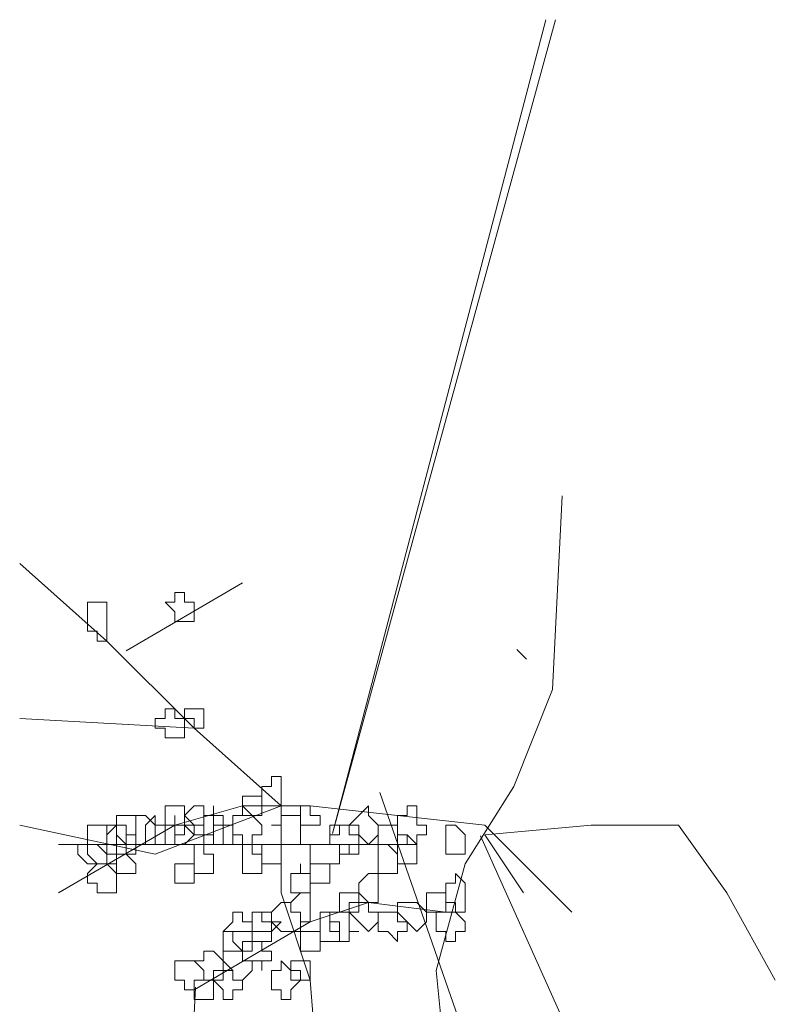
# Model space of a CAD drawing. Header units: millimetres. Extents: x 16698 to 93787, y -21104 to 39413.
# Tile 256 of 256: x 54696 to 54709, y 19719 to 19736. Entities that reach past the tile are written whole.
import ezdxf

# ---------------------------------------------------------------- set-up
doc = ezdxf.new("R2010")
doc.units = ezdxf.units.MM
doc.layers.add('_MODUS - zielen', color=66, linetype='Continuous', lineweight=9)

msp = doc.modelspace()

# ---------------------------------------------------------------- linework, layer by layer
at = {"layer": '_MODUS - zielen', "transparency": 33554687}
for p, q in [((54703.85001, 19717.57742), (54702.13218, 19722.52439)), ((54705.85413, 19717.31082), (54703.85001, 19721.78382))]:
    msp.add_line(p, q, dxfattribs=at)
for points in [[(54705.13064, 19735.72162), (54701.32498, 19721.82269), (54704.96517, 19735.72162)], [(54704.5836, 19714.35441), (54703.25989, 19717.82915), (54703.09443, 19719.48378), (54703.59082, 19721.30388), (54704.41814, 19722.62759), (54705.07999, 19724.28222), (54705.24545, 19727.59149)], [(54701.10887, 19714.85081), (54701.10887, 19717.16729), (54700.9434, 19719.31832), (54700.44701, 19720.80749), (54700.44701, 19722.29666), (54698.95784, 19723.62037), (54697.46867, 19725.10954), (54695.9795, 19726.43325)], [(54699.78516, 19726.10232), (54697.7996, 19724.94408), (54697.7996, 19724.94408)], [(54704.63425, 19724.80103), (54704.46878, 19724.96649), (54704.46878, 19724.96649)], [(54700.44701, 19722.29666), (54698.95784, 19723.62037), (54695.9795, 19723.78583)], [(54700.44701, 19722.29666), (54698.29599, 19721.46934), (54695.9795, 19721.96573)], [(54705.41092, 19720.47656), (54703.92175, 19721.96573), (54700.9434, 19722.29666), (54699.78516, 19722.29666), (54698.62692, 19721.96573), (54696.64135, 19720.80749)], [(54704.5836, 19720.80749), (54703.92175, 19721.80027), (54705.74184, 19721.96573), (54707.23102, 19721.96573), (54708.05833, 19720.80749), (54708.88565, 19719.31832)], [(54702.7635, 19721.63481), (54701.10887, 19721.63481), (54699.6197, 19721.63481), (54696.64135, 19721.63481)], [(54703.25989, 19720.47656), (54701.93618, 19720.64203), (54700.9434, 19720.3111), (54698.95784, 19719.15286)], [(54698.32018, 19705.95923), (54696.99647, 19709.43396), (54696.831, 19711.0886), (54697.32739, 19712.90869), (54698.15471, 19714.2324), (54698.81657, 19715.88704), (54698.98203, 19719.19631)]]:
    msp.add_lwpolyline(points, dxfattribs=at)
for points in [[(54698.62692, 19725.93686), (54698.62692, 19725.77139), (54698.46145, 19725.77139), (54698.46145, 19725.77139), (54698.62692, 19725.60593), (54698.62692, 19725.44047), (54698.62692, 19725.44047), (54698.79238, 19725.44047), (54698.95784, 19725.44047), (54698.95784, 19725.60593), (54698.95784, 19725.77139), (54698.95784, 19725.77139), (54698.79238, 19725.77139), (54698.79238, 19725.93686)], [(54697.13774, 19725.77139), (54697.13774, 19725.60593), (54697.13774, 19725.44047), (54697.13774, 19725.44047), (54697.13774, 19725.44047), (54697.13774, 19725.275), (54697.30321, 19725.275), (54697.30321, 19725.10954), (54697.46867, 19725.10954), (54697.46867, 19725.275), (54697.46867, 19725.44047), (54697.46867, 19725.44047), (54697.46867, 19725.60593), (54697.46867, 19725.60593), (54697.46867, 19725.77139), (54697.30321, 19725.77139)], [(54698.46145, 19723.9513), (54698.46145, 19723.78583), (54698.29599, 19723.78583), (54698.29599, 19723.78583), (54698.29599, 19723.62037), (54698.46145, 19723.62037), (54698.46145, 19723.45491), (54698.62692, 19723.45491), (54698.62692, 19723.45491), (54698.62692, 19723.45491), (54698.62692, 19723.45491), (54698.79238, 19723.45491), (54698.79238, 19723.62037), (54698.79238, 19723.78583), (54698.79238, 19723.78583), (54698.62692, 19723.78583), (54698.62692, 19723.9513), (54698.62692, 19723.9513)], [(54698.95784, 19723.9513), (54698.79238, 19723.9513), (54698.79238, 19723.9513), (54698.79238, 19723.78583), (54698.79238, 19723.78583), (54698.95784, 19723.78583), (54698.95784, 19723.62037), (54698.95784, 19723.62037), (54699.12331, 19723.62037), (54699.12331, 19723.78583), (54699.12331, 19723.78583), (54699.12331, 19723.9513), (54699.12331, 19723.9513)], [(54700.28155, 19722.62759), (54700.11609, 19722.62759), (54700.11609, 19722.46212), (54700.11609, 19722.46212), (54700.11609, 19722.29666), (54700.28155, 19722.29666), (54700.28155, 19722.29666), (54700.44701, 19722.29666), (54700.44701, 19722.29666), (54700.44701, 19722.29666), (54700.44701, 19722.46212), (54700.44701, 19722.46212), (54700.44701, 19722.62759), (54700.44701, 19722.62759), (54700.44701, 19722.79305), (54700.28155, 19722.79305)], [(54699.78516, 19722.46212), (54699.78516, 19722.46212), (54699.78516, 19722.46212), (54699.78516, 19722.29666), (54699.78516, 19722.29666), (54699.78516, 19722.29666), (54699.78516, 19722.1312), (54699.95062, 19722.1312), (54700.11609, 19722.1312), (54700.11609, 19722.1312), (54700.11609, 19722.29666), (54700.11609, 19722.29666), (54700.11609, 19722.46212), (54700.11609, 19722.46212), (54700.11609, 19722.46212), (54699.95062, 19722.46212)], [(54698.62692, 19722.29666), (54698.46145, 19722.29666), (54698.46145, 19722.1312), (54698.46145, 19721.96573), (54698.46145, 19721.96573), (54698.62692, 19721.96573), (54698.62692, 19721.80027), (54698.62692, 19721.80027), (54698.79238, 19721.80027), (54698.79238, 19721.96573), (54698.95784, 19721.96573), (54698.95784, 19721.96573), (54698.79238, 19722.1312), (54698.79238, 19722.29666)], [(54698.95784, 19722.29666), (54698.79238, 19722.1312), (54698.79238, 19721.96573), (54698.79238, 19721.96573), (54698.95784, 19721.96573), (54698.95784, 19721.80027), (54698.95784, 19721.80027), (54699.12331, 19721.80027), (54699.28877, 19721.80027), (54699.28877, 19721.96573), (54699.28877, 19721.96573), (54699.28877, 19722.1312), (54699.12331, 19722.1312), (54699.12331, 19722.29666)], [(54699.28877, 19722.1312), (54699.12331, 19722.1312), (54699.12331, 19721.96573), (54699.12331, 19721.96573), (54699.12331, 19721.80027), (54699.28877, 19721.80027), (54699.28877, 19721.63481), (54699.28877, 19721.63481), (54699.45423, 19721.63481), (54699.45423, 19721.80027), (54699.45423, 19721.80027), (54699.45423, 19721.96573), (54699.45423, 19721.96573), (54699.45423, 19722.1312), (54699.28877, 19722.1312), (54699.28877, 19722.29666)], [(54699.78516, 19722.29666), (54699.78516, 19722.1312), (54699.6197, 19722.1312), (54699.6197, 19721.96573), (54699.6197, 19721.96573), (54699.6197, 19721.80027), (54699.78516, 19721.80027), (54699.78516, 19721.63481), (54699.95062, 19721.63481), (54699.95062, 19721.80027), (54700.11609, 19721.80027), (54700.11609, 19721.96573), (54700.11609, 19721.96573), (54699.95062, 19722.1312)], [(54700.77794, 19722.29666), (54700.77794, 19722.29666), (54700.77794, 19722.1312), (54700.77794, 19721.96573), (54700.77794, 19721.96573), (54700.9434, 19721.96573), (54700.9434, 19721.96573), (54701.10887, 19721.96573), (54701.10887, 19722.1312), (54700.9434, 19722.1312), (54700.9434, 19722.29666), (54700.9434, 19722.29666)], [(54701.77072, 19722.1312), (54701.60526, 19721.96573), (54701.60526, 19721.96573), (54701.77072, 19721.96573), (54701.77072, 19721.80027), (54701.93618, 19721.63481), (54701.93618, 19721.63481), (54702.10165, 19721.80027), (54702.10165, 19721.96573), (54702.10165, 19721.96573), (54701.93618, 19722.1312), (54701.93618, 19722.1312), (54701.93618, 19722.29666)], [(54702.59804, 19722.1312), (54702.43257, 19722.1312), (54702.43257, 19721.96573), (54702.43257, 19721.96573), (54702.43257, 19721.80027), (54702.59804, 19721.80027), (54702.59804, 19721.63481), (54702.7635, 19721.63481), (54702.7635, 19721.63481), (54702.7635, 19721.80027), (54702.92897, 19721.80027), (54702.92897, 19721.96573), (54702.92897, 19721.96573), (54702.7635, 19721.96573), (54702.7635, 19722.1312), (54702.7635, 19722.1312), (54702.7635, 19722.29666), (54702.59804, 19722.29666)], [(54697.7996, 19722.1312), (54697.63413, 19722.1312), (54697.63413, 19721.96573), (54697.63413, 19721.96573), (54697.63413, 19721.80027), (54697.7996, 19721.63481), (54697.7996, 19721.63481), (54697.96506, 19721.63481), (54697.96506, 19721.80027), (54697.96506, 19721.96573), (54697.96506, 19721.96573), (54697.96506, 19722.1312)], [(54698.13052, 19722.1312), (54697.96506, 19722.1312), (54697.96506, 19721.96573), (54697.96506, 19721.96573), (54697.96506, 19721.80027), (54697.96506, 19721.63481), (54698.13052, 19721.63481), (54698.13052, 19721.63481), (54698.29599, 19721.63481), (54698.29599, 19721.80027), (54698.29599, 19721.96573), (54698.29599, 19721.96573)], [(54698.13052, 19721.96573), (54698.13052, 19721.96573), (54698.13052, 19721.96573), (54698.13052, 19721.80027), (54698.13052, 19721.80027), (54698.13052, 19721.63481), (54698.29599, 19721.63481), (54698.29599, 19721.63481), (54698.46145, 19721.63481), (54698.46145, 19721.63481), (54698.46145, 19721.80027), (54698.46145, 19721.96573), (54698.46145, 19721.96573), (54698.29599, 19721.96573), (54698.29599, 19721.96573), (54698.29599, 19722.1312)], [(54698.62692, 19721.96573), (54698.46145, 19721.96573), (54698.46145, 19721.96573), (54698.46145, 19721.80027), (54698.46145, 19721.63481), (54698.62692, 19721.63481), (54698.62692, 19721.63481), (54698.62692, 19721.63481), (54698.79238, 19721.63481), (54698.79238, 19721.63481), (54698.95784, 19721.80027), (54698.79238, 19721.96573), (54698.79238, 19721.96573), (54698.62692, 19721.96573), (54698.62692, 19722.1312)], [(54700.44701, 19722.1312), (54700.44701, 19721.96573), (54700.28155, 19721.96573), (54700.28155, 19721.96573), (54700.44701, 19721.96573), (54700.44701, 19721.80027), (54700.44701, 19721.63481), (54700.44701, 19721.63481), (54700.61248, 19721.63481), (54700.77794, 19721.63481), (54700.77794, 19721.80027), (54700.77794, 19721.96573), (54700.77794, 19721.96573), (54700.77794, 19722.1312), (54700.61248, 19722.1312)], [(54697.30321, 19721.96573), (54697.30321, 19721.96573), (54697.13774, 19721.96573), (54697.13774, 19721.80027), (54697.13774, 19721.63481), (54697.30321, 19721.63481), (54697.46867, 19721.46934), (54697.46867, 19721.46934), (54697.46867, 19721.63481), (54697.63413, 19721.63481), (54697.63413, 19721.63481), (54697.63413, 19721.80027), (54697.63413, 19721.96573), (54697.46867, 19721.96573), (54697.46867, 19721.96573)], [(54697.46867, 19721.96573), (54697.46867, 19721.96573), (54697.46867, 19721.80027), (54697.46867, 19721.63481), (54697.46867, 19721.63481), (54697.46867, 19721.46934), (54697.46867, 19721.46934), (54697.63413, 19721.46934), (54697.7996, 19721.46934), (54697.7996, 19721.63481), (54697.7996, 19721.63481), (54697.7996, 19721.63481), (54697.7996, 19721.63481), (54697.7996, 19721.80027), (54697.7996, 19721.96573), (54697.63413, 19721.96573)], [(54697.63413, 19721.96573), (54697.46867, 19721.80027), (54697.46867, 19721.63481), (54697.46867, 19721.63481), (54697.63413, 19721.63481), (54697.63413, 19721.46934), (54697.7996, 19721.46934), (54697.7996, 19721.46934), (54697.96506, 19721.46934), (54697.96506, 19721.63481), (54697.96506, 19721.63481), (54697.96506, 19721.80027), (54697.7996, 19721.80027), (54697.7996, 19721.96573), (54697.7996, 19721.96573)], [(54698.79238, 19721.96573), (54698.79238, 19721.96573), (54698.62692, 19721.96573), (54698.62692, 19721.80027), (54698.62692, 19721.63481), (54698.79238, 19721.63481), (54698.79238, 19721.63481), (54698.95784, 19721.63481), (54698.95784, 19721.46934), (54698.95784, 19721.46934), (54698.95784, 19721.63481), (54699.12331, 19721.63481), (54699.12331, 19721.63481), (54699.12331, 19721.80027), (54699.12331, 19721.96573), (54698.95784, 19721.96573), (54698.95784, 19721.96573), (54698.95784, 19721.96573)], [(54699.45423, 19721.96573), (54699.28877, 19721.96573), (54699.28877, 19721.96573), (54699.28877, 19721.80027), (54699.28877, 19721.63481), (54699.28877, 19721.63481), (54699.45423, 19721.63481), (54699.45423, 19721.63481), (54699.6197, 19721.63481), (54699.6197, 19721.63481), (54699.6197, 19721.80027), (54699.6197, 19721.96573)], [(54701.43979, 19721.96573), (54701.43979, 19721.80027), (54701.27433, 19721.80027), (54701.27433, 19721.63481), (54701.43979, 19721.63481), (54701.43979, 19721.46934), (54701.60526, 19721.46934), (54701.60526, 19721.46934), (54701.77072, 19721.46934), (54701.77072, 19721.63481), (54701.77072, 19721.63481), (54701.77072, 19721.80027), (54701.60526, 19721.80027), (54701.60526, 19721.96573), (54701.60526, 19721.96573)], [(54701.43979, 19721.96573), (54701.27433, 19721.96573), (54701.27433, 19721.80027), (54701.27433, 19721.63481), (54701.43979, 19721.63481), (54701.60526, 19721.63481), (54701.60526, 19721.46934), (54701.60526, 19721.63481), (54701.77072, 19721.63481), (54701.77072, 19721.63481), (54701.77072, 19721.80027), (54701.60526, 19721.80027), (54701.60526, 19721.96573), (54701.60526, 19721.96573)], [(54702.26711, 19721.96573), (54702.10165, 19721.96573), (54702.10165, 19721.96573), (54702.10165, 19721.80027), (54702.10165, 19721.63481), (54702.10165, 19721.63481), (54702.26711, 19721.63481), (54702.43257, 19721.46934), (54702.43257, 19721.63481), (54702.43257, 19721.63481), (54702.43257, 19721.63481), (54702.43257, 19721.80027), (54702.43257, 19721.96573), (54702.43257, 19721.96573), (54702.43257, 19721.96573)], [(54703.42536, 19721.96573), (54703.25989, 19721.96573), (54703.25989, 19721.80027), (54703.25989, 19721.63481), (54703.25989, 19721.63481), (54703.25989, 19721.46934), (54703.42536, 19721.46934), (54703.42536, 19721.46934), (54703.59082, 19721.46934), (54703.59082, 19721.63481), (54703.59082, 19721.63481), (54703.59082, 19721.80027)], [(54702.43257, 19721.80027), (54702.43257, 19721.63481), (54702.43257, 19721.63481), (54702.43257, 19721.63481), (54702.43257, 19721.46934), (54702.43257, 19721.30388), (54702.43257, 19721.30388), (54702.59804, 19721.30388), (54702.7635, 19721.30388), (54702.7635, 19721.30388), (54702.7635, 19721.30388), (54702.7635, 19721.46934), (54702.7635, 19721.63481), (54702.7635, 19721.63481), (54702.59804, 19721.80027)], [(54697.13774, 19721.63481), (54697.13774, 19721.63481), (54696.97228, 19721.63481), (54696.97228, 19721.46934), (54697.13774, 19721.30388), (54697.13774, 19721.30388), (54697.13774, 19721.30388), (54697.30321, 19721.30388), (54697.46867, 19721.30388), (54697.46867, 19721.30388), (54697.46867, 19721.46934), (54697.46867, 19721.63481), (54697.30321, 19721.63481)], [(54697.30321, 19721.63481), (54697.30321, 19721.63481), (54697.13774, 19721.63481), (54697.13774, 19721.46934), (54697.30321, 19721.30388), (54697.30321, 19721.30388), (54697.46867, 19721.30388), (54697.46867, 19721.30388), (54697.63413, 19721.30388), (54697.63413, 19721.30388), (54697.63413, 19721.46934), (54697.63413, 19721.63481), (54697.46867, 19721.63481), (54697.46867, 19721.63481)], [(54698.95784, 19721.63481), (54698.95784, 19721.46934), (54698.95784, 19721.46934), (54698.95784, 19721.30388), (54698.95784, 19721.30388), (54698.95784, 19721.13842), (54698.95784, 19721.13842), (54699.12331, 19721.13842), (54699.28877, 19721.13842), (54699.28877, 19721.13842), (54699.28877, 19721.13842), (54699.28877, 19721.30388), (54699.28877, 19721.30388), (54699.28877, 19721.46934), (54699.12331, 19721.46934), (54699.12331, 19721.63481)], [(54699.78516, 19721.46934), (54699.78516, 19721.46934), (54699.78516, 19721.30388), (54699.78516, 19721.30388), (54699.78516, 19721.13842), (54699.78516, 19721.13842), (54699.78516, 19721.13842), (54699.95062, 19721.13842), (54700.11609, 19721.13842), (54700.11609, 19721.13842), (54700.11609, 19721.30388), (54700.11609, 19721.30388), (54700.11609, 19721.46934), (54699.95062, 19721.46934), (54699.95062, 19721.63481), (54699.78516, 19721.63481)], [(54700.11609, 19721.63481), (54700.11609, 19721.63481), (54700.11609, 19721.63481), (54700.11609, 19721.46934), (54700.11609, 19721.30388), (54700.11609, 19721.30388), (54700.11609, 19721.30388), (54700.28155, 19721.30388), (54700.44701, 19721.30388), (54700.44701, 19721.30388), (54700.44701, 19721.46934), (54700.44701, 19721.63481), (54700.44701, 19721.63481), (54700.44701, 19721.63481), (54700.28155, 19721.63481)], [(54701.10887, 19721.63481), (54700.9434, 19721.63481), (54700.9434, 19721.63481), (54700.9434, 19721.46934), (54700.9434, 19721.30388), (54701.10887, 19721.30388), (54701.10887, 19721.30388), (54701.27433, 19721.30388), (54701.27433, 19721.30388), (54701.27433, 19721.30388), (54701.43979, 19721.30388), (54701.43979, 19721.46934), (54701.43979, 19721.63481), (54701.27433, 19721.63481), (54701.27433, 19721.63481), (54701.27433, 19721.63481)], [(54702.10165, 19721.63481), (54702.10165, 19721.63481), (54702.10165, 19721.46934), (54702.10165, 19721.30388), (54702.10165, 19721.30388), (54702.10165, 19721.13842), (54702.10165, 19721.13842), (54702.26711, 19721.13842), (54702.43257, 19721.13842), (54702.43257, 19721.30388), (54702.43257, 19721.30388), (54702.43257, 19721.46934), (54702.26711, 19721.63481)], [(54697.7996, 19721.46934), (54697.63413, 19721.46934), (54697.63413, 19721.30388), (54697.63413, 19721.30388), (54697.63413, 19721.13842), (54697.63413, 19721.13842), (54697.7996, 19721.13842), (54697.7996, 19721.13842), (54697.96506, 19721.13842), (54697.96506, 19721.13842), (54697.96506, 19721.30388), (54697.96506, 19721.30388)], [(54697.30321, 19721.30388), (54697.13774, 19721.13842), (54697.13774, 19721.13842), (54697.13774, 19720.97295), (54697.30321, 19720.97295), (54697.30321, 19720.80749), (54697.46867, 19720.80749), (54697.46867, 19720.80749), (54697.63413, 19720.80749), (54697.63413, 19720.97295), (54697.63413, 19721.13842), (54697.63413, 19721.13842), (54697.46867, 19721.30388), (54697.46867, 19721.30388)], [(54698.62692, 19721.30388), (54698.62692, 19721.30388), (54698.62692, 19721.30388), (54698.62692, 19721.13842), (54698.62692, 19721.13842), (54698.62692, 19720.97295), (54698.62692, 19720.97295), (54698.79238, 19720.97295), (54698.95784, 19720.97295), (54698.95784, 19721.13842), (54698.95784, 19721.13842), (54698.95784, 19721.30388), (54698.79238, 19721.30388)], [(54700.77794, 19721.13842), (54700.61248, 19721.13842), (54700.61248, 19721.13842), (54700.61248, 19720.97295), (54700.61248, 19720.80749), (54700.77794, 19720.80749), (54700.77794, 19720.80749), (54700.77794, 19720.80749), (54700.9434, 19720.80749), (54700.9434, 19720.80749), (54700.9434, 19720.97295), (54700.9434, 19721.13842), (54700.9434, 19721.13842), (54700.77794, 19721.13842), (54700.77794, 19721.30388), (54700.77794, 19721.30388)], [(54700.9434, 19721.30388), (54700.9434, 19721.30388), (54700.9434, 19721.13842), (54700.9434, 19721.13842), (54700.9434, 19721.13842), (54700.9434, 19720.97295), (54701.10887, 19720.97295), (54701.27433, 19720.97295), (54701.27433, 19721.13842), (54701.27433, 19721.13842), (54701.27433, 19721.30388), (54701.27433, 19721.30388), (54701.27433, 19721.30388), (54701.10887, 19721.30388)], [(54701.93618, 19721.13842), (54701.77072, 19720.97295), (54701.77072, 19720.80749), (54701.77072, 19720.80749), (54701.93618, 19720.64203), (54701.93618, 19720.64203), (54702.10165, 19720.64203), (54702.10165, 19720.64203), (54702.10165, 19720.80749), (54702.10165, 19720.80749), (54702.10165, 19720.97295), (54702.10165, 19721.13842)], [(54703.42536, 19721.13842), (54703.42536, 19720.97295), (54703.25989, 19720.97295), (54703.25989, 19720.80749), (54703.25989, 19720.80749), (54703.25989, 19720.64203), (54703.42536, 19720.64203), (54703.42536, 19720.47656), (54703.59082, 19720.47656), (54703.59082, 19720.64203), (54703.59082, 19720.64203), (54703.59082, 19720.80749), (54703.59082, 19720.80749), (54703.59082, 19720.97295)], [(54700.77794, 19720.80749), (54700.77794, 19720.80749), (54700.61248, 19720.64203), (54700.61248, 19720.47656), (54700.77794, 19720.47656), (54700.77794, 19720.47656), (54700.77794, 19720.3111), (54700.9434, 19720.3111), (54700.9434, 19720.47656), (54700.9434, 19720.47656), (54700.9434, 19720.47656), (54700.9434, 19720.64203), (54700.9434, 19720.80749), (54700.9434, 19720.80749)], [(54701.60526, 19720.80749), (54701.43979, 19720.80749), (54701.43979, 19720.80749), (54701.43979, 19720.64203), (54701.43979, 19720.47656), (54701.60526, 19720.47656), (54701.60526, 19720.47656), (54701.77072, 19720.47656), (54701.77072, 19720.47656), (54701.77072, 19720.64203), (54701.77072, 19720.80749), (54701.77072, 19720.80749)], [(54703.09443, 19720.80749), (54702.92897, 19720.80749), (54702.92897, 19720.80749), (54702.92897, 19720.64203), (54702.92897, 19720.47656), (54702.92897, 19720.47656), (54703.09443, 19720.47656), (54703.09443, 19720.47656), (54703.25989, 19720.47656), (54703.25989, 19720.47656), (54703.25989, 19720.64203), (54703.25989, 19720.80749)], [(54700.44701, 19720.64203), (54700.28155, 19720.47656), (54700.28155, 19720.47656), (54700.28155, 19720.3111), (54700.44701, 19720.14564), (54700.44701, 19720.14564), (54700.61248, 19720.14564), (54700.77794, 19720.14564), (54700.77794, 19720.3111), (54700.77794, 19720.47656), (54700.77794, 19720.47656), (54700.61248, 19720.47656), (54700.61248, 19720.64203)], [(54701.77072, 19720.64203), (54701.60526, 19720.64203), (54701.60526, 19720.47656), (54701.60526, 19720.47656), (54701.77072, 19720.3111), (54701.93618, 19720.14564), (54701.93618, 19720.14564), (54702.10165, 19720.3111), (54702.10165, 19720.47656), (54702.10165, 19720.47656), (54701.93618, 19720.47656), (54701.93618, 19720.64203), (54701.93618, 19720.64203)], [(54702.59804, 19720.64203), (54702.43257, 19720.64203), (54702.43257, 19720.47656), (54702.43257, 19720.47656), (54702.59804, 19720.3111), (54702.7635, 19720.14564), (54702.7635, 19720.14564), (54702.92897, 19720.3111), (54702.92897, 19720.47656), (54702.92897, 19720.47656), (54702.7635, 19720.64203), (54702.7635, 19720.64203)], [(54699.6197, 19720.47656), (54699.6197, 19720.3111), (54699.45423, 19720.14564), (54699.45423, 19720.14564), (54699.6197, 19720.14564), (54699.6197, 19719.98017), (54699.78516, 19719.81471), (54699.78516, 19719.81471), (54699.78516, 19719.98017), (54699.95062, 19719.98017), (54699.95062, 19720.14564), (54699.95062, 19720.14564), (54699.95062, 19720.3111), (54699.78516, 19720.3111), (54699.78516, 19720.47656)], [(54700.11609, 19720.47656), (54699.95062, 19720.47656), (54699.95062, 19720.47656), (54699.95062, 19720.3111), (54699.95062, 19720.14564), (54700.11609, 19720.14564), (54700.11609, 19720.14564), (54700.28155, 19720.14564), (54700.28155, 19720.14564), (54700.44701, 19720.3111), (54700.28155, 19720.3111), (54700.28155, 19720.47656), (54700.28155, 19720.47656)], [(54700.11609, 19720.47656), (54699.95062, 19720.47656), (54699.95062, 19720.3111), (54699.95062, 19720.14564), (54699.95062, 19720.14564), (54699.95062, 19719.98017), (54700.11609, 19719.98017), (54700.11609, 19719.81471), (54700.11609, 19719.98017), (54700.28155, 19719.98017), (54700.28155, 19720.14564), (54700.28155, 19720.14564), (54700.28155, 19720.3111), (54700.11609, 19720.3111)], [(54701.27433, 19720.47656), (54701.10887, 19720.47656), (54701.10887, 19720.3111), (54701.10887, 19720.14564), (54701.10887, 19720.14564), (54701.10887, 19719.98017), (54701.27433, 19719.98017), (54701.27433, 19719.98017), (54701.43979, 19719.98017), (54701.43979, 19720.14564), (54701.43979, 19720.14564), (54701.43979, 19720.3111), (54701.27433, 19720.3111)], [(54701.43979, 19720.47656), (54701.27433, 19720.47656), (54701.27433, 19720.47656), (54701.27433, 19720.3111), (54701.27433, 19720.14564), (54701.27433, 19720.14564), (54701.43979, 19720.14564), (54701.43979, 19719.98017), (54701.60526, 19719.98017), (54701.60526, 19720.14564), (54701.60526, 19720.14564), (54701.77072, 19720.14564), (54701.60526, 19720.14564), (54701.60526, 19720.3111), (54701.60526, 19720.47656), (54701.60526, 19720.47656), (54701.60526, 19720.47656)], [(54702.26711, 19720.47656), (54702.10165, 19720.47656), (54702.10165, 19720.3111), (54702.10165, 19720.14564), (54702.26711, 19720.14564), (54702.43257, 19719.98017), (54702.43257, 19720.14564), (54702.59804, 19720.14564), (54702.59804, 19720.3111), (54702.43257, 19720.3111), (54702.43257, 19720.47656), (54702.43257, 19720.47656)], [(54703.25989, 19720.47656), (54703.25989, 19720.47656), (54703.09443, 19720.47656), (54703.09443, 19720.3111), (54703.09443, 19720.14564), (54703.09443, 19720.14564), (54703.25989, 19720.14564), (54703.25989, 19719.98017), (54703.42536, 19719.98017), (54703.42536, 19719.98017), (54703.42536, 19720.14564), (54703.59082, 19720.14564), (54703.59082, 19720.14564), (54703.59082, 19720.3111), (54703.42536, 19720.47656), (54703.42536, 19720.47656), (54703.42536, 19720.47656)], [(54699.6197, 19720.14564), (54699.45423, 19720.14564), (54699.45423, 19719.98017), (54699.45423, 19719.81471), (54699.6197, 19719.81471), (54699.6197, 19719.81471), (54699.78516, 19719.81471), (54699.78516, 19719.81471), (54699.95062, 19719.81471), (54699.95062, 19719.81471), (54699.95062, 19719.98017), (54699.95062, 19720.14564), (54699.78516, 19720.14564), (54699.78516, 19720.14564), (54699.78516, 19720.14564)], [(54700.77794, 19720.14564), (54700.77794, 19720.14564), (54700.77794, 19719.98017), (54700.77794, 19719.81471), (54700.77794, 19719.81471), (54700.77794, 19719.81471), (54700.9434, 19719.81471), (54700.9434, 19719.81471), (54701.10887, 19719.81471), (54701.10887, 19719.81471), (54701.10887, 19719.98017), (54701.10887, 19720.14564), (54700.9434, 19720.14564), (54700.9434, 19720.14564), (54700.9434, 19720.14564)], [(54699.95062, 19719.98017), (54699.95062, 19719.81471), (54699.78516, 19719.81471), (54699.78516, 19719.81471), (54699.78516, 19719.64925), (54699.95062, 19719.64925), (54699.95062, 19719.64925), (54700.11609, 19719.64925), (54700.11609, 19719.48378), (54700.11609, 19719.64925), (54700.28155, 19719.64925), (54700.28155, 19719.64925), (54700.28155, 19719.81471), (54700.28155, 19719.81471), (54700.11609, 19719.81471), (54700.11609, 19719.98017), (54700.11609, 19719.98017)], [(54699.12331, 19719.81471), (54699.12331, 19719.64925), (54698.95784, 19719.64925), (54698.95784, 19719.64925), (54699.12331, 19719.48378), (54699.12331, 19719.31832), (54699.28877, 19719.31832), (54699.28877, 19719.31832), (54699.45423, 19719.31832), (54699.45423, 19719.48378), (54699.45423, 19719.64925), (54699.45423, 19719.64925), (54699.28877, 19719.81471), (54699.28877, 19719.81471)], [(54699.6197, 19719.81471), (54699.45423, 19719.81471), (54699.45423, 19719.64925), (54699.45423, 19719.64925), (54699.45423, 19719.48378), (54699.6197, 19719.48378), (54699.6197, 19719.31832), (54699.78516, 19719.31832), (54699.78516, 19719.31832), (54699.95062, 19719.48378), (54699.95062, 19719.64925), (54699.95062, 19719.64925), (54699.78516, 19719.64925), (54699.78516, 19719.81471), (54699.78516, 19719.81471)], [(54698.79238, 19719.64925), (54698.79238, 19719.64925), (54698.62692, 19719.64925), (54698.62692, 19719.48378), (54698.62692, 19719.31832), (54698.62692, 19719.31832), (54698.79238, 19719.31832), (54698.79238, 19719.15286), (54698.95784, 19719.15286), (54698.95784, 19719.15286), (54698.95784, 19719.31832), (54699.12331, 19719.31832), (54699.12331, 19719.31832), (54699.12331, 19719.48378), (54698.95784, 19719.64925), (54698.95784, 19719.64925), (54698.95784, 19719.64925)], [(54699.45423, 19719.48378), (54699.28877, 19719.48378), (54699.28877, 19719.31832), (54699.28877, 19719.31832), (54699.45423, 19719.15286), (54699.45423, 19718.98739), (54699.45423, 19718.98739), (54699.6197, 19718.98739), (54699.6197, 19719.15286), (54699.78516, 19719.15286), (54699.78516, 19719.31832), (54699.78516, 19719.31832), (54699.6197, 19719.31832), (54699.6197, 19719.48378), (54699.45423, 19719.64925), (54699.45423, 19719.64925)], [(54700.44701, 19719.64925), (54700.44701, 19719.48378), (54700.28155, 19719.48378), (54700.28155, 19719.31832), (54700.28155, 19719.31832), (54700.28155, 19719.15286), (54700.44701, 19719.15286), (54700.44701, 19718.98739), (54700.61248, 19718.98739), (54700.61248, 19719.15286), (54700.77794, 19719.31832), (54700.77794, 19719.31832), (54700.61248, 19719.31832), (54700.61248, 19719.48378)], [(54700.77794, 19719.64925), (54700.61248, 19719.64925), (54700.61248, 19719.64925), (54700.61248, 19719.48378), (54700.77794, 19719.48378), (54700.77794, 19719.31832), (54700.77794, 19719.31832), (54700.77794, 19719.31832), (54700.9434, 19719.31832), (54700.9434, 19719.31832), (54700.9434, 19719.48378), (54700.9434, 19719.64925), (54700.9434, 19719.64925)], [(54699.12331, 19719.31832), (54698.95784, 19719.31832), (54698.95784, 19719.31832), (54698.95784, 19719.15286), (54698.95784, 19718.98739), (54698.95784, 19718.98739), (54699.12331, 19718.98739), (54699.28877, 19718.98739), (54699.28877, 19718.98739), (54699.28877, 19718.98739), (54699.28877, 19719.15286), (54699.28877, 19719.31832), (54699.28877, 19719.31832), (54699.28877, 19719.31832)]]:
    msp.add_lwpolyline(points, close=True, dxfattribs=at)

doc.saveas('drawing.dxf')
